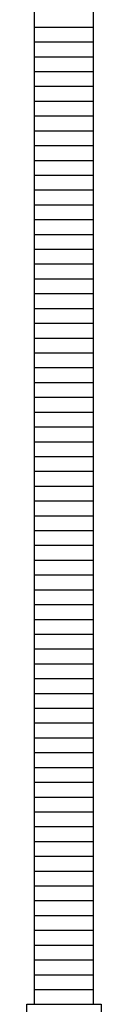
# Model space of a CAD drawing. Extents: x -169 to 6736, y -208 to 3022.
# Tile 65 of 256: x 418.58 to 424.2, y 662.31 to 737.12. Entities that reach past the tile are written whole.
import ezdxf

# ---------------------------------------------------------------- set-up
doc = ezdxf.new("R2010")
doc.units = 0
doc.header["$MEASUREMENT"] = 0
doc.layers.add('PVC-4', color=4, linetype='CONTINUOUS')
doc.layers.add('PVC-4-HATCH', color=7, linetype='CONTINUOUS')

msp = doc.modelspace()

# ---------------------------------------------------------------- linework, layer by layer
at = {"layer": 'PVC-4'}
for p, q in [((419.13773, 662.31149), (419.13773, 865.47119)), ((423.63773, 662.31149), (423.63773, 865.47119))]:
    msp.add_line(p, q, dxfattribs=at)
msp.add_lwpolyline([(424.20023, 660.34274, -0.4202041), (418.57523, 660.34274), (418.57523, 662.31149), (424.20023, 662.31149)], format="xyb", close=True, dxfattribs=at)
at = {"layer": 'PVC-4-HATCH', "linetype": 'Continuous'}
for points in [[(419.13773, 736.56149), (423.63773, 736.56149)], [(419.13773, 735.43649), (423.63773, 735.43649)], [(419.13773, 734.31149), (423.63773, 734.31149)], [(419.13773, 733.18649), (423.63773, 733.18649)], [(419.13773, 732.06149), (423.63773, 732.06149)], [(419.13773, 730.93649), (423.63773, 730.93649)], [(419.13773, 729.81149), (423.63773, 729.81149)], [(419.13773, 728.68649), (423.63773, 728.68649)], [(419.13773, 727.56149), (423.63773, 727.56149)], [(419.13773, 726.43649), (423.63773, 726.43649)], [(419.13773, 725.31149), (423.63773, 725.31149)], [(419.13773, 724.18649), (423.63773, 724.18649)], [(419.13773, 723.06149), (423.63773, 723.06149)], [(419.13773, 721.93649), (423.63773, 721.93649)], [(419.13773, 720.81149), (423.63773, 720.81149)], [(419.13773, 719.68649), (423.63773, 719.68649)], [(419.13773, 718.56149), (423.63773, 718.56149)], [(419.13773, 717.43649), (423.63773, 717.43649)], [(419.13773, 716.31149), (423.63773, 716.31149)], [(419.13773, 715.18649), (423.63773, 715.18649)], [(419.13773, 714.06149), (423.63773, 714.06149)], [(419.13773, 712.93649), (423.63773, 712.93649)], [(419.13773, 711.81149), (423.63773, 711.81149)], [(419.13773, 710.68649), (423.63773, 710.68649)], [(419.13773, 709.56149), (423.63773, 709.56149)], [(419.13773, 708.43649), (423.63773, 708.43649)], [(419.13773, 707.31149), (423.63773, 707.31149)], [(419.13773, 706.18649), (423.63773, 706.18649)], [(419.13773, 705.06149), (423.63773, 705.06149)], [(419.13773, 703.93649), (423.63773, 703.93649)], [(419.13773, 702.81149), (423.63773, 702.81149)], [(419.13773, 701.68649), (423.63773, 701.68649)], [(419.13773, 700.56149), (423.63773, 700.56149)], [(419.13773, 699.43649), (423.63773, 699.43649)], [(419.13773, 698.31149), (423.63773, 698.31149)], [(419.13773, 697.18649), (423.63773, 697.18649)], [(419.13773, 696.06149), (423.63773, 696.06149)], [(419.13773, 694.93649), (423.63773, 694.93649)], [(419.13773, 693.81149), (423.63773, 693.81149)], [(419.13773, 692.68649), (423.63773, 692.68649)], [(419.13773, 691.56149), (423.63773, 691.56149)], [(419.13773, 690.43649), (423.63773, 690.43649)], [(419.13773, 689.31149), (423.63773, 689.31149)], [(419.13773, 688.18649), (423.63773, 688.18649)], [(419.13773, 687.06149), (423.63773, 687.06149)], [(419.13773, 685.93649), (423.63773, 685.93649)], [(419.13773, 684.81149), (423.63773, 684.81149)], [(419.13773, 683.68649), (423.63773, 683.68649)], [(419.13773, 682.56149), (423.63773, 682.56149)], [(419.13773, 681.43649), (423.63773, 681.43649)], [(419.13773, 680.31149), (423.63773, 680.31149)], [(419.13773, 679.18649), (423.63773, 679.18649)], [(419.13773, 678.06149), (423.63773, 678.06149)], [(419.13773, 676.93649), (423.63773, 676.93649)], [(419.13773, 675.81149), (423.63773, 675.81149)], [(419.13773, 674.68649), (423.63773, 674.68649)], [(419.13773, 673.56149), (423.63773, 673.56149)], [(419.13773, 672.43649), (423.63773, 672.43649)], [(419.13773, 671.31149), (423.63773, 671.31149)], [(419.13773, 670.18649), (423.63773, 670.18649)], [(419.13773, 669.06149), (423.63773, 669.06149)], [(419.13773, 667.93649), (423.63773, 667.93649)], [(419.13773, 666.81149), (423.63773, 666.81149)], [(419.13773, 665.68649), (423.63773, 665.68649)], [(419.13773, 664.56149), (423.63773, 664.56149)], [(419.13773, 663.43649), (423.63773, 663.43649)]]:
    msp.add_lwpolyline(points, dxfattribs=at)

doc.saveas('drawing.dxf')
